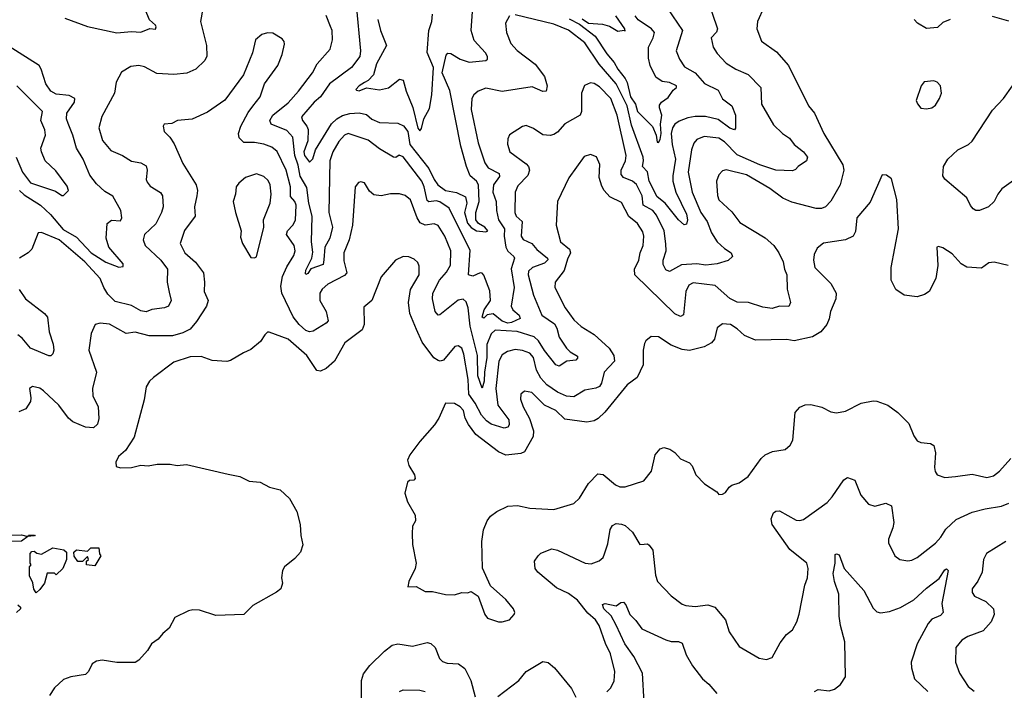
# Model space of a CAD drawing. Extents: x 2056909 to 2160450, y 827444 to 1016825.
# Tile 74 of 256: x 2114076 to 2119440, y 843112 to 846765. Entities that reach past the tile are written whole.
import ezdxf

# ---------------------------------------------------------------- set-up
doc = ezdxf.new("R2010")
doc.units = 0

msp = doc.modelspace()

# ---------------------------------------------------------------- linework, layer by layer
at = {"layer": '0CON10XD'}
for points in [[(2115908.9, 846845), (2115932.4, 846595), (2115928.7, 846565), (2115883.8, 846505), (2115763.3, 846415), (2115715, 846345.4), (2115680.3, 846315), (2115611.2, 846235), (2115616.2, 846215), (2115640.8, 846185), (2115647.4, 846167.4), (2115644.8, 846105), (2115623.2, 846045), (2115628.1, 846025), (2115655, 845988.8), (2115673, 846007), (2115687.6, 846055), (2115775, 846196.9), (2115803.6, 846225), (2115835, 846243), (2115875, 846254.1), (2115925, 846257.9), (2115965, 846248.2), (2115995, 846223.1), (2116035, 846204.6), (2116135, 846200.4), (2116167.2, 846187.1), (2116189.8, 846155), (2116200.6, 846085), (2116305.5, 845955), (2116333.6, 845893.6), (2116354.3, 845864.3), (2116394.9, 845834.9), (2116455, 845823.9), (2116505, 845799.5), (2116511, 845765), (2116499.2, 845715), (2116515, 845656.7), (2116535, 845632.4), (2116565, 845614.7), (2116615, 845609.2), (2116626.9, 845615), (2116609.4, 845635), (2116575.3, 845655.3), (2116561.5, 845675), (2116561.1, 845715), (2116579, 845775), (2116575.2, 845865.2), (2116564.8, 845884.8), (2116530.3, 845915), (2116510, 845965), (2116479.2, 846075), (2116418.5, 846378.5), (2116377.7, 846475), (2116398.7, 846571.3), (2116407.6, 846582.4), (2116425, 846580), (2116475, 846550.6), (2116525, 846533.5), (2116615, 846541.9), (2116625, 846550), (2116624.4, 846565), (2116613.3, 846585), (2116551.5, 846651.5), (2116536, 846705), (2116550.4, 846915)], [(2117817, 846893), (2117876.5, 846715), (2117872.4, 846697.6), (2117842.5, 846665), (2117852.9, 846615), (2117875, 846581.4), (2117925, 846527.1), (2117978, 846495), (2118045, 846465.5), (2118113.1, 846395), (2118116.2, 846305), (2118181.8, 846191.8), (2118231.4, 846145), (2118268.9, 846118.9), (2118295.3, 846085.4), (2118345.3, 846045.3), (2118368.1, 846015), (2118361.4, 845995), (2118316.2, 845965), (2118301.7, 845948.3), (2118285, 845941.9), (2118195, 845944.6), (2118108, 845975), (2117985, 846028.2), (2117915, 846099.7), (2117885, 846119.4), (2117805, 846129.2), (2117765, 846112.2), (2117748.4, 846091.6), (2117734.7, 846055.3), (2117716.7, 845935), (2117739.8, 845825), (2117786.2, 845715), (2117821.4, 845665), (2117845, 845604.4), (2117874.7, 845555), (2117915, 845518.5), (2117952.5, 845495), (2117958.6, 845475), (2117935, 845453.6), (2117874.7, 845435.3), (2117812.8, 845427.2), (2117764.3, 845434.3), (2117680.7, 845429.3), (2117615, 845392.5), (2117595, 845401.4), (2117581.9, 845432), (2117581.6, 845455), (2117597.5, 845505), (2117595.8, 845544.2), (2117587, 845615), (2117545, 845700.7), (2117524.7, 845725), (2117472.1, 845755), (2117466.7, 845805), (2117436.7, 845866.7), (2117414.5, 845884.5), (2117364.8, 845904.8), (2117351.7, 845921.7), (2117351.9, 845945), (2117376.7, 845995), (2117379, 846025), (2117330.2, 846245), (2117296.2, 846335), (2117235, 846398.8), (2117205, 846416.5), (2117185, 846420.8), (2117153, 846407), (2117135.7, 846365), (2117136.2, 846265), (2117128.9, 846245), (2117045, 846196.7), (2117005, 846152.9), (2116985, 846139.4), (2116965, 846133.1), (2116925, 846136.9), (2116875, 846172.2), (2116835, 846188.6), (2116815, 846182.9), (2116743.2, 846136.8), (2116734.2, 846115), (2116732.7, 846087.3), (2116745.8, 846045.8), (2116835, 845980.4), (2116847.5, 845965), (2116852.8, 845945), (2116843.8, 845916.2), (2116789.4, 845860.6), (2116775.4, 845825), (2116772.5, 845715), (2116780.8, 845695), (2116813.2, 845665), (2116807.3, 845585), (2116818.3, 845568.2), (2116865, 845546.2), (2116892.4, 845512.4), (2116951.8, 845465), (2116953.2, 845456.8), (2116935, 845438.4), (2116870, 845415), (2116847.5, 845395), (2116845.3, 845375), (2116874.5, 845264.5), (2116920, 845155), (2116988.6, 845108.6), (2117001.4, 845085), (2117014.7, 845035), (2117055, 844975.4), (2117075, 844955.4), (2117115, 844932.5), (2117115, 844921.2), (2117105, 844910.5), (2117056.1, 844903.9), (2117015, 844877.8), (2116996.4, 844885)], [(2114322.2, 846772.2), (2114445, 846726.8), (2114605, 846693.8), (2114685, 846700.8), (2114735, 846696.9), (2114785, 846716.2), (2114815, 846714), (2114820, 846725), (2114816.2, 846735), (2114783.6, 846763.6), (2114744, 846855)], [(2115073.1, 846825), (2115061.1, 846755), (2115093.3, 846625), (2115094.6, 846565.4), (2115085, 846542.5), (2115035.7, 846495), (2114985.9, 846474.1), (2114915, 846466.7), (2114822.3, 846472.3), (2114755, 846507.5), (2114725, 846515.6), (2114680.9, 846509.1), (2114630.3, 846479.7), (2114601.4, 846425), (2114591.9, 846365), (2114522.4, 846237.6), (2114506.4, 846175), (2114527.4, 846107.4), (2114572.7, 846052.7), (2114635, 846025.7), (2114684.6, 845994.6), (2114735, 845984.5), (2114765, 845968), (2114770.6, 845945), (2114764.5, 845895), (2114770, 845880), (2114787.2, 845857.2), (2114842.5, 845822.5), (2114854.6, 845804.6), (2114858.2, 845745), (2114848.8, 845715), (2114817.6, 845652.4), (2114756.2, 845595), (2114747.7, 845565), (2114759.1, 845535), (2114845.5, 845455), (2114881.4, 845405), (2114880, 845335), (2114890.3, 845279.7)], [(2118129.5, 846830.5), (2118094.4, 846755), (2118090.6, 846715), (2118117.6, 846647.6), (2118198.8, 846588.8), (2118264.6, 846514.6), (2118373.1, 846295), (2118405.7, 846255), (2118455.6, 846145), (2118560.9, 845975), (2118565.9, 845945), (2118545, 845866), (2118494.6, 845775.4), (2118465.4, 845744.6), (2118443.7, 845736.3), (2118415, 845737.1), (2118281.6, 845771.6), (2118232.3, 845792.3), (2118161.5, 845845), (2118035, 845919.4), (2117925, 845946.7), (2117905, 845942), (2117885, 845918.8), (2117872.2, 845885), (2117877, 845807), (2117885, 845784.2), (2117955, 845717.5), (2117999.1, 845659.1), (2118137, 845577), (2118183.8, 845535), (2118212.1, 845495), (2118235.4, 845445), (2118242.3, 845405), (2118255.4, 845375), (2118257.4, 845297.4), (2118274.4, 845225), (2118265, 845202.5), (2118215.6, 845204.4), (2118175, 845191.9), (2118125, 845199.6), (2118046.7, 845223.3), (2117985, 845226.2), (2117945, 845245.5), (2117865, 845316.4), (2117745, 845331.1), (2117721.8, 845318.2), (2117703.9, 845285), (2117692.9, 845157.1), (2117675, 845148), (2117645, 845162.2), (2117426.5, 845375), (2117424.6, 845405), (2117448.5, 845455), (2117456.2, 845495), (2117473.1, 845535), (2117475.4, 845585), (2117470, 845610), (2117442.2, 845655), (2117393.5, 845693.5), (2117355, 845768.9), (2117290.6, 845800.6), (2117260, 845835), (2117247.2, 845857.2), (2117233.1, 845905), (2117235.7, 845975.7), (2117218.3, 846018.3), (2117185, 846030), (2117151.1, 846018.9), (2117067.3, 845902.7), (2117005.8, 845775), (2116998.6, 845645), (2117021.1, 845555), (2117070.8, 845515), (2117077.1, 845495), (2117059.7, 845460.3), (2117041, 845399), (2116993.5, 845335), (2116991.2, 845305), (2117047.7, 845195), (2117095, 845129.1), (2117135, 845093.8), (2117205, 845049.2), (2117286.4, 844975), (2117312.7, 844935), (2117316.2, 844905), (2117259.1, 844845), (2117245.4, 844785), (2117234.2, 844765.8), (2117215, 844756.8), (2117155, 844746.5), (2117095, 844709.7), (2117055, 844714.3), (2117006.2, 844735), (2116948.1, 844775), (2116915, 844811.6), (2116890.6, 844855), (2116874.3, 844924.4), (2116855, 844948.2), (2116815, 844963.3), (2116775, 844968.2), (2116732.4, 844957.7), (2116705, 844938.6), (2116685.4, 844904.6), (2116670.4, 844755), (2116681.1, 844665), (2116739.6, 844585), (2116742.7, 844557.2), (2116734.8, 844545.2), (2116715, 844539.4), (2116645, 844561.4), (2116618.9, 844578.9), (2116590.7, 844610.7), (2116556.7, 844676.7), (2116523, 844725), (2116519.2, 844805), (2116495, 844943.3), (2116484.4, 844975), (2116465, 844988.1), (2116445.5, 844984.5), (2116385, 844910.8), (2116365.8, 844904.2), (2116355, 844907.5), (2116332.2, 844922.2), (2116268.5, 845008.6), (2116238, 845078), (2116201.8, 845165), (2116194.5, 845224.5), (2116204.5, 845295), (2116252.5, 845375), (2116252.1, 845422.1), (2116245, 845441.2), (2116225, 845460), (2116195, 845472.9), (2116165, 845475.6), (2116123.8, 845455), (2116045.7, 845364.3), (2115994.4, 845235.6), (2115951.4, 845198.6), (2115952.1, 845105), (2115941.8, 845075), (2115847.7, 845005), (2115790, 844905), (2115745, 844863.8), (2115715, 844850.4), (2115694.1, 844854.1), (2115639.1, 844935), (2115537.5, 845025), (2115435, 845063.3), (2115425, 845062.5), (2115411.2, 845048.8)], [(2117605.3, 846825), (2117685.9, 846705.9), (2117652.5, 846595), (2117669.5, 846549.5), (2117698.2, 846508.2), (2117755, 846474.5), (2117807.2, 846417.2), (2117880.6, 846380.6), (2117905, 846333.8), (2117954.6, 846295), (2117974.4, 846245), (2117975.5, 846174.5), (2117970, 846165), (2117945, 846174.2), (2117881.3, 846221.3), (2117812.7, 846237.3), (2117755, 846237.5), (2117715, 846230), (2117668.5, 846211.5), (2117645.2, 846194.8), (2117632.7, 846175), (2117625.7, 846144.4), (2117629.4, 846085), (2117647.6, 846005), (2117633.5, 845915), (2117634.4, 845884.4), (2117650.4, 845825), (2117707.8, 845705), (2117713.8, 845675), (2117708.8, 845651.2), (2117695, 845648.1), (2117665, 845675.4), (2117591.3, 845765), (2117549.4, 845799.4), (2117505.4, 845885), (2117495.4, 845935.4), (2117469.2, 845965), (2117474.8, 845995), (2117471.6, 846015), (2117409.4, 846189.4), (2117384.3, 846295), (2117325.3, 846415.3), (2117232.3, 846522.3), (2117155, 846638.6), (2117065, 846708), (2116985, 846741.2), (2116775, 846791.5)], [(2116744, 846785), (2116722.9, 846745), (2116728.6, 846695), (2116751.9, 846635), (2116785, 846596.7), (2116883.3, 846523.3), (2116935.5, 846455), (2116949.4, 846405), (2116944, 846376), (2116925, 846374.3), (2116868.3, 846398.3), (2116705, 846373.8), (2116615, 846392.2), (2116573.8, 846376.2), (2116550, 846355), (2116539.1, 846335), (2116535.4, 846275), (2116574.1, 846094.1), (2116610, 845985), (2116627.8, 845957.8), (2116687.5, 845927.5), (2116689.2, 845910.8), (2116656.2, 845865), (2116652.4, 845825), (2116670.8, 845775), (2116673.3, 845725), (2116684.8, 845675), (2116717.6, 845625), (2116715.2, 845584.8), (2116724.8, 845524.8), (2116734.4, 845504.5), (2116767.5, 845475), (2116771.2, 845465), (2116752.7, 845407.3), (2116769.8, 845305), (2116752.7, 845205), (2116761.9, 845185), (2116797.1, 845155), (2116802.7, 845137.3), (2116755, 845115.3), (2116735, 845112.4), (2116705, 845121.6), (2116655, 845163), (2116622.1, 845157.9), (2116605, 845139.2), (2116595, 845144), (2116606.5, 845185), (2116640.8, 845235), (2116637.2, 845287.2), (2116605, 845372.5), (2116595, 845383.1), (2116585, 845385.5), (2116545, 845367.5), (2116521.5, 845375), (2116529.7, 845509.7), (2116495, 845576.2), (2116415, 845738), (2116365, 845772.9), (2116345, 845777.1), (2116305, 845772), (2116295, 845779.6), (2116278.9, 845855), (2116265.6, 845885), (2116165, 846017.8), (2116143.8, 846026.2), (2116125, 846014.4), (2116112.5, 846015), (2116035, 846061.8), (2115975, 846108.8), (2115865, 846145.4), (2115845, 846136.4), (2115815, 846100.4), (2115782.5, 846045), (2115765.9, 845995), (2115760.3, 845715), (2115779.5, 845635), (2115764.7, 845575), (2115737.3, 845525), (2115732.7, 845457.2), (2115729.2, 845430.8), (2115662.5, 845407.5), (2115645, 845382.5), (2115635, 845376.7), (2115631.9, 845381.9), (2115635, 845400), (2115667.3, 845465), (2115671.8, 845498.2), (2115665.7, 845555), (2115669.8, 845695), (2115651.6, 845765), (2115640.7, 845850.7), (2115603.1, 845913.1), (2115592.8, 845972.9), (2115574.2, 846025), (2115562.9, 846125), (2115531.6, 846161.6), (2115446.5, 846195), (2115439.1, 846215), (2115454.8, 846245.2), (2115538.3, 846311.7), (2115595.2, 846374.8), (2115671.5, 846475), (2115696.4, 846525), (2115767.8, 846605), (2115780, 846655), (2115778.2, 846705), (2115768.4, 846728.4), (2115745, 846786.7)], [(2115955, 846423.1), (2115924.4, 846405), (2115906.2, 846385), (2115910.3, 846380.3), (2115925, 846376.7), (2115965, 846392.7), (2116035, 846382.2), (2116085, 846393.8), (2116145, 846440.6), (2116165, 846435.5), (2116181.5, 846375), (2116216.8, 846286.8), (2116245, 846174.2), (2116255, 846158.8), (2116265, 846171.2), (2116276.9, 846225), (2116308.9, 846281.1), (2116321.2, 846355), (2116329.5, 846505), (2116295.2, 846585.2), (2116304.3, 846705), (2116320.9, 846755), (2116325.4, 846795)], [(2116027.5, 846765), (2116041.5, 846705), (2116073.9, 846625), (2116019.4, 846525), (2116003.8, 846465), (2115975, 846433.1), (2115955, 846423.1)], [(2117069, 846769), (2117125, 846740.1), (2117211.6, 846675), (2117275, 846578), (2117315, 846531.3), (2117334.8, 846495), (2117375, 846444.2), (2117385, 846423.5), (2117402.7, 846345), (2117429.9, 846305), (2117441.1, 846265), (2117522.9, 846182.9), (2117543.8, 846135), (2117548.3, 846098.3), (2117555, 846096), (2117565, 846112.5), (2117570.2, 846145), (2117566.4, 846195), (2117574.1, 846245), (2117560.5, 846285), (2117561.4, 846298.6), (2117572.9, 846315), (2117608.7, 846341.3), (2117635, 846380.5), (2117654.2, 846395), (2117654.3, 846405), (2117615, 846421.9), (2117575, 846427.8), (2117541.9, 846451.9), (2117510.9, 846515), (2117501.6, 846555), (2117501.8, 846615), (2117527.3, 846665), (2117533.3, 846695), (2117517.5, 846715), (2117445, 846763.5), (2117428.9, 846785)], [(2117140.2, 846770.2), (2117175, 846746.5), (2117250.3, 846740.3), (2117288.6, 846728.6), (2117335, 846702.5), (2117368.3, 846708.3), (2117375, 846702.5), (2117372.5, 846715), (2117322.5, 846785)], [(2119144.2, 846765), (2119105, 846749.2), (2119075, 846723.1), (2119015, 846716.9), (2118966, 846745), (2118948.6, 846765)], [(2119465, 846757.5), (2119375, 846781.9)], [(2116996.4, 844885), (2116935, 844961.9), (2116902, 845015), (2116877.9, 845037.9), (2116785, 845066.3), (2116665.9, 845074.1), (2116645, 845053.3), (2116621.2, 844995), (2116620.5, 844925), (2116607.4, 844845), (2116606.3, 844795), (2116595, 844757.5), (2116572.3, 844825), (2116569.3, 844935), (2116530, 845095), (2116518.7, 845195), (2116508.5, 845228.6), (2116492.4, 845242.4), (2116465, 845236.4), (2116365, 845156.7), (2116355, 845155.7), (2116339.1, 845175), (2116323.9, 845245), (2116327.3, 845275), (2116363.2, 845345), (2116400.6, 845389.4), (2116423.2, 845426.8), (2116425.3, 845505), (2116392.3, 845585), (2116355, 845642.9), (2116333.6, 845653.6), (2116284.7, 845644.7), (2116258, 845657.9), (2116240.3, 845685), (2116205, 845784.2), (2116175, 845806.7), (2116145, 845815.5), (2116095, 845815.7), (2116045, 845805.7), (2116005, 845811.4), (2115980.9, 845830.9), (2115955, 845875.8), (2115935, 845881.2), (2115922.3, 845877.7), (2115903.8, 845855), (2115888.7, 845645), (2115870.8, 845565), (2115840.9, 845495), (2115841.7, 845451.7), (2115857.7, 845385), (2115845, 845370.9), (2115755, 845324.1), (2115723.3, 845296.7), (2115711.4, 845275), (2115710, 845235), (2115745.4, 845175), (2115756.5, 845125), (2115745, 845111.1), (2115675, 845068.6), (2115655, 845064.4), (2115635, 845072.2), (2115598.2, 845105), (2115566.1, 845146.1), (2115504.1, 845275), (2115497.6, 845312.4), (2115507.3, 845365), (2115530.7, 845419.3), (2115569.7, 845480.3), (2115576.9, 845505), (2115571.8, 845535), (2115528.8, 845595), (2115534.7, 845615), (2115563.8, 845645), (2115578, 845672), (2115581, 845755), (2115575.2, 845775.2), (2115551.4, 845801.4), (2115551.2, 845855), (2115527.8, 845945), (2115477.6, 846047.6), (2115449.6, 846069.6), (2115406.4, 846086.3), (2115355, 846095.3), (2115296.6, 846096.6), (2115271.4, 846121.4), (2115267.7, 846145), (2115280, 846185), (2115320.2, 846259.7), (2115345, 846292.9), (2115385.8, 846345), (2115408.6, 846415), (2115482.5, 846515), (2115505.8, 846575), (2115517.7, 846632.3), (2115515.9, 846645.9), (2115505, 846660), (2115455, 846691.2), (2115425, 846693.8), (2115395, 846683.3), (2115361.2, 846655), (2115344.3, 846585), (2115295.8, 846465), (2115193.2, 846326.8), (2115099.3, 846260.7), (2115015, 846222), (2114935, 846215.7), (2114905, 846200), (2114862.5, 846195), (2114857.5, 846185), (2114862.5, 846155), (2114894.3, 846124.3), (2114917.6, 846087.6), (2114965, 845982), (2115037.1, 845865), (2115044.5, 845835), (2115041.2, 845805), (2115028.8, 845745), (2115032.2, 845695), (2114973.1, 845616.9), (2114949.2, 845545), (2114975.6, 845495), (2115034, 845444), (2115076.9, 845385), (2115083.2, 845335), (2115080, 845285), (2115102.5, 845235), (2115093.4, 845205), (2115039.5, 845120.5), (2115005, 845079.2), (2114965, 845059.3), (2114908, 845042), (2114781.9, 845041.9), (2114705, 845062.5), (2114655, 845055.5), (2114565, 845105.5), (2114515, 845110.8), (2114487.5, 845105), (2114464.4, 845055.6), (2114453.1, 844965), (2114494.5, 844845), (2114472.5, 844755), (2114474.2, 844715.8), (2114502.9, 844655), (2114507, 844593), (2114499.4, 844560.6), (2114478.5, 844541.5), (2114435, 844545.4), (2114365, 844574.6), (2114342.3, 844595), (2114288.2, 844665), (2114205, 844743.1), (2114185, 844756.7), (2114145, 844766), (2114130, 844755), (2114137.1, 844705), (2114134.4, 844685), (2114110, 844645), (2114071.8, 844628.2)], [(2114075.3, 845835), (2114100.3, 845810.3), (2114188.8, 845755), (2114243.4, 845703.4), (2114312.1, 845622.1), (2114385, 845579.4), (2114464.9, 845494.9), (2114545, 845443.9), (2114615, 845417.3), (2114639.6, 845420.4), (2114639.5, 845435), (2114561.5, 845525), (2114546.9, 845575), (2114552.5, 845655), (2114575, 845672.2), (2114625, 845668.8), (2114632.5, 845685), (2114626.4, 845725), (2114583.9, 845803.9), (2114538.9, 845828.9), (2114495, 845871.1), (2114458, 845918), (2114421.5, 846005), (2114384.8, 846064.8), (2114365.9, 846135), (2114339.7, 846199.7), (2114330.7, 846225), (2114331.8, 846255), (2114373.6, 846315), (2114376.3, 846336.3), (2114345, 846351.3), (2114275, 846359.1), (2114244.8, 846374.8), (2114218.8, 846415), (2114193.1, 846495), (2114180.9, 846515), (2114018.9, 846618.9)], [(2114056.1, 846016.1), (2114090.4, 845935), (2114135, 845876.8), (2114271.5, 845831.4), (2114305, 845807.5), (2114315, 845806.2), (2114340.8, 845835), (2114335, 845858), (2114271.8, 845941.8), (2114215, 845996), (2114194.4, 846045), (2114191.4, 846065), (2114215.7, 846135), (2114212.5, 846165), (2114191.5, 846215), (2114200, 846265), (2114060.4, 846405)], [(2119015, 846278.8), (2119045, 846284), (2119065, 846300), (2119086.2, 846335), (2119096.7, 846365), (2119092.5, 846405), (2119073.6, 846423.6), (2119055, 846431.2), (2119003.6, 846426.4), (2118986.4, 846403.6), (2118960, 846325), (2118966.4, 846306.4), (2118985, 846283.3), (2119015, 846278.8)], [(2119515, 845907.8), (2119427, 845843), (2119404.3, 845815), (2119385, 845773.8), (2119353.8, 845745), (2119305, 845725.7), (2119285, 845726), (2119270, 845735), (2119255, 845752.5), (2119236.2, 845795), (2119115, 845896.7), (2119104, 845915), (2119108.6, 845965), (2119131.9, 846005), (2119185.8, 846055), (2119245, 846084.5), (2119265, 846102.5), (2119375, 846272.5), (2119435, 846335.6), (2119484.3, 846405)], [(2115355, 845467.5), (2115365, 845472.5), (2115405.6, 845635), (2115404.2, 845675), (2115440.9, 845765), (2115446.2, 845815), (2115440, 845865), (2115428.5, 845888.5), (2115405, 845910.9), (2115365, 845924.6), (2115305, 845905.6), (2115269.4, 845875), (2115255.6, 845855), (2115251.9, 845815), (2115239.4, 845775), (2115250.8, 845715), (2115282.5, 845615), (2115279.5, 845579.6), (2115288.8, 845545), (2115335, 845470), (2115355, 845467.5)], [(2119460, 845425), (2119385, 845443.3), (2119355, 845440), (2119315, 845411.2), (2119235, 845416.2), (2119205, 845434.2), (2119155, 845488.9), (2119105, 845521.2), (2119080.7, 845529.3), (2119072.5, 845525), (2119077.5, 845425), (2119066.7, 845355), (2119030, 845285), (2119005, 845268), (2118965.7, 845254.3), (2118893.3, 845265), (2118849.2, 845295), (2118823.1, 845345), (2118823.5, 845415), (2118863.5, 845625), (2118854.2, 845785), (2118825, 845897.5), (2118797.7, 845917.7), (2118775, 845918.8), (2118709.7, 845770.3), (2118635.6, 845685), (2118629.3, 845610.7), (2118617.1, 845585), (2118575, 845566.4), (2118455, 845547.1), (2118420.7, 845519.3), (2118404.5, 845485.5), (2118399.4, 845455), (2118407.5, 845415), (2118495, 845328), (2118524.2, 845275), (2118522.5, 845245), (2118492, 845175), (2118485.7, 845135), (2118472.9, 845105), (2118440.5, 845065), (2118395, 845036.4), (2118295, 845014.5), (2118255, 845021.8), (2118085, 845019.4), (2118025, 845043.6), (2117985, 845081.1), (2117948, 845105), (2117905, 845107.3), (2117874.7, 845085.3), (2117860.9, 845025), (2117845.3, 845004.7), (2117805, 844982.3), (2117725, 844962.9), (2117685, 844968.8), (2117625, 844992.3), (2117555, 845036.7), (2117515, 845038.8), (2117486.7, 845015), (2117479.5, 845000.4), (2117472.9, 844965), (2117472.2, 844885), (2117438.9, 844815), (2117385, 844775.6), (2117263.9, 844626.1), (2117227.7, 844592.3), (2117205, 844578.7), (2117165, 844572.8), (2117045, 844588.2), (2116996.9, 844635), (2116934.2, 844664.2), (2116865, 844734), (2116825, 844742), (2116806, 844725), (2116803.1, 844696.9), (2116817.8, 844655), (2116852.8, 844592.8), (2116875.3, 844525), (2116873.8, 844495), (2116825, 844410), (2116805, 844401.1), (2116725, 844392.7), (2116685, 844410.9), (2116560.9, 844505), (2116520.3, 844560.3), (2116502.5, 844595), (2116493.3, 844635), (2116475, 844656.7), (2116445, 844674), (2116395, 844676.7), (2116360, 844595), (2116335, 844557.5), (2116255, 844466.7), (2116201.2, 844395), (2116188, 844365), (2116195.6, 844335.5), (2116225.7, 844285), (2116230, 844265), (2116223.3, 844256.7), (2116200, 844255), (2116187.5, 844245), (2116173.6, 844186.4), (2116188.3, 844138.3), (2116230.8, 844065), (2116232, 844035), (2116216.2, 844005), (2116213.8, 843965), (2116216.4, 843906.4), (2116236, 843805), (2116230.8, 843775), (2116196.2, 843705), (2116190, 843675), (2116235, 843677.5), (2116285, 843650), (2116325, 843649.2), (2116396.1, 843633.9), (2116445, 843631.2), (2116485, 843643.8), (2116515, 843643.3), (2116535, 843650), (2116572.5, 843625), (2116610, 843525), (2116625, 843503.8), (2116685, 843483.8), (2116705, 843483.8), (2116743.6, 843496.4), (2116770, 843525), (2116773.3, 843535), (2116766.7, 843555), (2116725, 843606.2), (2116640.6, 843680.6), (2116596.4, 843776.4), (2116593.1, 843923.1), (2116603.3, 843985), (2116622.1, 844035), (2116640.1, 844059.9), (2116674.3, 844085), (2116735, 844114.5), (2116787.6, 844117.6), (2116854.2, 844104.2), (2116985, 844095.7), (2117095, 844128.6), (2117125, 844158), (2117175, 844238.6), (2117225, 844291.4), (2117255, 844288.1), (2117320.9, 844230.9), (2117345, 844220), (2117375, 844219.4), (2117475, 844252.5), (2117517.3, 844305), (2117537.5, 844395), (2117565, 844426.2), (2117585, 844434), (2117617.5, 844425), (2117645, 844406.7), (2117675, 844372.9), (2117725, 844351.2), (2117738.8, 844335), (2117760, 844285), (2117806.1, 844236.1), (2117873, 844193), (2117885, 844177.5), (2117905, 844180), (2117920.5, 844189.6), (2117941.3, 844218.7), (2117955, 844229.2), (2117995, 844241.1), (2118043.6, 844276.4), (2118115.4, 844374.6), (2118136.4, 844393.6), (2118177.4, 844412.6), (2118245.8, 844424.2), (2118272.7, 844447.3), (2118286.9, 844475), (2118300, 844625), (2118325, 844654.5), (2118355, 844667.3), (2118385, 844669.1), (2118445, 844653.6), (2118495, 844628.2), (2118525, 844623.5), (2118575, 844631.5), (2118660, 844675), (2118725, 844688.1), (2118745, 844686.9), (2118805, 844665.7), (2118860, 844625), (2118920, 844565), (2118947, 844497), (2118965, 844471.2), (2118985, 844462), (2119037, 844457), (2119055.6, 844445.6), (2119065.6, 844405), (2119060, 844325), (2119063, 844303), (2119073.3, 844285), (2119115, 844270.8), (2119173.4, 844276.6), (2119265, 844289.4), (2119345, 844271.8), (2119380.2, 844279.8), (2119414.3, 844305), (2119476, 844375)], [(2114890.3, 845279.7), (2114900.5, 845235), (2114887.1, 845205), (2114865, 845194.6), (2114795, 845186), (2114765, 845172.9), (2114735, 845178.9), (2114685, 845208.5), (2114595, 845230.4), (2114555, 845270), (2114533.8, 845305), (2114514.6, 845355), (2114430.4, 845445), (2114290.9, 845565), (2114195, 845606), (2114176.4, 845603.6), (2114142.5, 845515), (2114122.5, 845495), (2114075, 845465.6)], [(2114072.9, 845295), (2114108.1, 845245), (2114210, 845165), (2114227.5, 845145), (2114236.9, 845065), (2114258, 844998), (2114262, 844965), (2114256.2, 844945), (2114246.1, 844933.9), (2114235, 844933.8), (2114135, 844974.6), (2114090.1, 845030.1), (2114065, 845048.9)], [(2115411.2, 845048.8), (2115387.6, 845012.4), (2115335, 844967.5), (2115295, 844950.8), (2115225, 844907.5), (2115205, 844903.6), (2115125, 844908.8), (2115065, 844930), (2115005, 844928.9), (2114915, 844898.5), (2114804.5, 844815.5), (2114782, 844795), (2114765.6, 844764.4), (2114754.1, 844694.1), (2114699.1, 844490.9), (2114651.5, 844418.5), (2114613.8, 844385), (2114600, 844355), (2114600.7, 844330.7), (2114624, 844324), (2114685, 844326), (2114735, 844338.8), (2114775, 844334.2), (2114825, 844343.3), (2114895, 844343.8), (2114933.3, 844336.7), (2114985, 844341.2), (2115210.7, 844289.3), (2115275, 844276.2), (2115325, 844251.2), (2115385, 844246), (2115437.5, 844217.5), (2115493.9, 844203.9), (2115545.9, 844155.9), (2115585.9, 844085.9), (2115604.2, 844014.2), (2115607.5, 843955), (2115618.6, 843905), (2115606.2, 843865), (2115575, 843830), (2115517.5, 843785), (2115507.5, 843765), (2115502.5, 843725), (2115507.5, 843695), (2115497.5, 843665), (2115475, 843646.7), (2115345, 843573.3), (2115297.5, 843525), (2115145, 843520), (2115055, 843548.6), (2115019.5, 843550.4), (2114995, 843543.8), (2114921.3, 843508.7), (2114890.3, 843449.7), (2114855, 843421.2), (2114829.5, 843390.4), (2114793.3, 843365), (2114772.3, 843327.7), (2114723.9, 843276.1), (2114705, 843264), (2114665, 843262.5), (2114605, 843262.5), (2114525, 843275.8), (2114495, 843270), (2114471.2, 843255), (2114450.8, 843215), (2114435, 843198), (2114355, 843185.7), (2114315, 843170), (2114265, 843126), (2114237.4, 843082.6)], [(2117275, 843104), (2117296, 843125), (2117315, 843162.5), (2117317.1, 843215), (2117295, 843310), (2117266.5, 843366.5), (2117232.1, 843465), (2117211.8, 843495), (2117171.2, 843531.2), (2117115, 843602.2), (2117065, 843639.4), (2117000, 843670), (2116899.2, 843755), (2116884.3, 843775), (2116880.8, 843815), (2116899.4, 843845), (2116915, 843858.1), (2116975, 843883.1), (2117005, 843875.5), (2117155.6, 843804.4), (2117189.3, 843800.7), (2117232.6, 843817.4), (2117254.2, 843835), (2117261.9, 843855), (2117280.3, 843909.7), (2117292.1, 843987.9), (2117305, 844008.8), (2117325, 844020), (2117355, 844017.5), (2117375, 844008.8), (2117415, 843973.3), (2117455, 843906.7), (2117478.3, 843908.3), (2117495, 843908.8), (2117505, 843902), (2117524.3, 843875), (2117539.3, 843739.3), (2117550.6, 843705), (2117625, 843627.1), (2117685, 843581.4), (2117705, 843573.1), (2117755, 843568.5), (2117825, 843576.7), (2117862, 843565), (2117920.8, 843495), (2117940.3, 843430.3), (2117995, 843351.2), (2118105, 843286.2), (2118145, 843278.8), (2118175, 843290), (2118219.5, 843370.4), (2118253.3, 843415), (2118285, 843441.2), (2118308.6, 843485), (2118323, 843527), (2118353.1, 843685), (2118366.7, 843725), (2118371.8, 843775), (2118364.5, 843805), (2118271.7, 843878.3), (2118174.2, 844015), (2118170, 844045), (2118182.1, 844077.9), (2118195, 844088), (2118215, 844088.8), (2118305, 844038.9), (2118325, 844036.4), (2118345, 844042.1), (2118475, 844135.5), (2118501.5, 844165), (2118565, 844258.8), (2118585, 844271.2), (2118625, 844256.7), (2118658.5, 844175), (2118699.2, 844125), (2118735, 844115.5), (2118795, 844131.9), (2118825, 844116.2), (2118838.1, 844025), (2118833.2, 843996.8), (2118808.8, 843935), (2118808.8, 843915), (2118844.2, 843844.2), (2118870, 843825), (2118915, 843816.7), (2118935, 843820), (2118965, 843836), (2119065, 843912.5), (2119094.3, 843945), (2119120.6, 843989.4), (2119177, 844043), (2119265, 844082.7), (2119335, 844100.9), (2119424.3, 844114.3), (2119465, 844131.4)], [(2113995, 843956.2), (2114085, 843958.8), (2114120, 843950), (2114123.6, 843956.4), (2114155, 843957.5), (2114160, 843955), (2114155, 843953.3), (2114120, 843950), (2114085.7, 843924.3), (2113967.8, 843922.2)], [(2119447.6, 843922.4), (2119342.2, 843857.8), (2119327.1, 843825), (2119319.1, 843755), (2119294.8, 843705.3), (2119264.2, 843665), (2119264.2, 843645), (2119277.5, 843625), (2119338.9, 843595), (2119380.4, 843555), (2119383.6, 843525), (2119368.5, 843485), (2119323.8, 843436.2), (2119241.2, 843405), (2119208.8, 843385), (2119175.8, 843344.2), (2119172.9, 843265), (2119195.6, 843205), (2119243.3, 843133.3), (2119275, 843106.7)], [(2114165, 843643.3), (2114153, 843663), (2114147, 843697), (2114130, 843735), (2114130, 843785), (2114137.5, 843795), (2114132.5, 843805), (2114133, 843857), (2114141.7, 843868.3), (2114155, 843870), (2114168.3, 843858.3), (2114195, 843852.5), (2114257, 843887), (2114317, 843877), (2114330, 843865), (2114330, 843825), (2114310, 843775), (2114275, 843740), (2114265, 843750), (2114225, 843750), (2114210, 843695), (2114185, 843660), (2114165, 843643.3)], [(2114485, 843790), (2114440, 843795), (2114440, 843815), (2114450, 843825), (2114445, 843840), (2114417.5, 843812.5), (2114393, 843813), (2114373, 843843), (2114370, 843865), (2114385, 843877.5), (2114445, 843870), (2114463, 843887), (2114507, 843887), (2114510, 843855), (2114517.5, 843845), (2114485, 843790)], [(2118405, 843106), (2118425, 843115.7), (2118485, 843108.9), (2118515, 843117.8), (2118547.1, 843142.9), (2118574.6, 843185.4), (2118570.8, 843375), (2118546.4, 843465), (2118539.3, 843515), (2118537.9, 843635), (2118513.8, 843705), (2118507.8, 843747.8), (2118517.8, 843805), (2118518.3, 843851.7), (2118525, 843855.6), (2118539.2, 843849.2), (2118566.4, 843775), (2118674.3, 843655), (2118725, 843558.8), (2118745, 843540), (2118765, 843533.3), (2118815, 843541.1), (2118875, 843562.5), (2118945.9, 843604.1), (2119015, 843668.9), (2119085, 843720.8), (2119115, 843768.6), (2119125, 843773.8), (2119134, 843764), (2119100, 843585), (2119105.8, 843535), (2119091.5, 843518.5), (2119045, 843499.1), (2119025, 843475.5), (2118965.3, 843365), (2118932.7, 843265), (2118933.2, 843235), (2118950, 843175), (2119022.9, 843105)], [(2114065, 843577.5), (2114080, 843565), (2114080, 843555), (2114057.5, 843535)], [(2117477.3, 843045), (2117468.9, 843205), (2117422.2, 843295), (2117372.2, 843365), (2117325, 843466.4), (2117297.3, 843517.3), (2117258.2, 843555), (2117251.1, 843578.9), (2117265, 843584.6), (2117325, 843571.5), (2117350, 843590), (2117365, 843591.5), (2117378.1, 843578.1), (2117398.9, 843525), (2117432.2, 843492.2), (2117465, 843446), (2117595, 843386.7), (2117625, 843378.1), (2117665, 843378.1), (2117685, 843368.6), (2117707.3, 843305), (2117740.9, 843245), (2117795, 843174.3), (2117830, 843145), (2117874.3, 843095)], [(2115938, 843062), (2115938, 843165), (2115948.8, 843201.2), (2115984, 843246), (2116063.3, 843325), (2116105, 843357.8), (2116135, 843365.5), (2116215, 843351.4), (2116295, 843371.5), (2116316.4, 843366.4), (2116340, 843345), (2116363.5, 843285), (2116378.5, 843268.6), (2116405, 843259.6), (2116465.9, 843255.9), (2116500.7, 843230.7), (2116533.8, 843165), (2116556.6, 843076.6)], [(2116681.2, 843078.8), (2116794.5, 843165.4), (2116835.4, 843214.6), (2116925, 843269.2), (2116955, 843264), (2116990, 843235), (2117081.9, 843121.9), (2117106.2, 843075)], [(2116144.4, 843105.5), (2116165.7, 843114.3), (2116255, 843112.5), (2116285, 843104.3)]]:
    msp.add_lwpolyline(points, dxfattribs=at)

doc.saveas('drawing.dxf')
